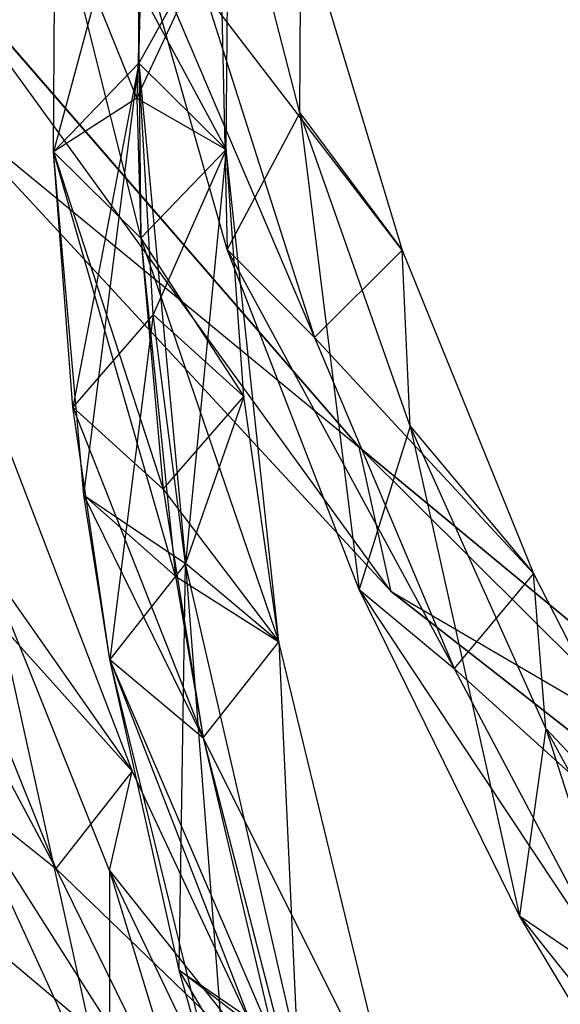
# Model space of a CAD drawing. Extents: x 5.4 to 34.8, y -14.7 to 14.7.
# Tile 36 of 251: x 12.4 to 13.7, y -8.4 to -6. Entities that reach past the tile are written whole.
import ezdxf

# ---------------------------------------------------------------- set-up
doc = ezdxf.new("R2010")
doc.units = 0
doc.header["$LTSCALE"] = 2.54
doc.layers.get('0').update_dxf_attribs({"color": 13, "linetype": 'CONTINUOUS'})

# ---------------------------------------------------------------- blocks, each defined once
blk = doc.blocks.new('BOHO_S_PM_7777_STL')
at = {"color": 0}
for p, q in [((13.0734, -6.2611, 19.8256), (12.8719, -5.4776, 20.2033)), ((12.8719, -5.4776, 20.2033), (12.8979, -6.5924, 19.7621)), ((12.8719, -5.4776, 20.2033), (12.8979, -6.5924, 19.7621)), ((13.0734, -6.2611, 19.8256), (12.8719, -5.4776, 20.2033)), ((12.6987, -5.5309, 19.922), (12.4772, -6.3562, 19.4188)), ((12.6987, -5.5309, 19.922), (12.4772, -6.3562, 19.4188)), ((12.6839, -6.1411, 19.4536), (12.6987, -5.5309, 19.922)), ((12.6839, -6.1411, 19.4536), (12.6987, -5.5309, 19.922)), ((12.6979, -5.6444, 20.1665), (12.6787, -6.2259, 19.7198)), ((12.6979, -5.6444, 20.1665), (12.6787, -6.2259, 19.7198)), ((12.4772, -6.3562, 19.4188), (12.48, -5.735, 19.8953)), ((12.4772, -6.3562, 19.4188), (12.48, -5.735, 19.8953)), ((12.4772, -6.3562, 19.4188), (12.48, -5.735, 19.8953)), ((12.48, -5.735, 19.8953), (12.6886, -6.5652, 19.4599)), ((12.48, -5.735, 19.8953), (12.6886, -6.5652, 19.4599)), ((12.6787, -6.2259, 19.7198), (12.48, -5.735, 19.8953)), ((12.6787, -6.2259, 19.7198), (12.48, -5.735, 19.8953)), ((12.8979, -6.5924, 19.7621), (12.6543, -5.7383, 20.164)), ((12.6543, -5.7383, 20.164), (13.109, -6.8053, 19.7535)), ((12.6543, -5.7383, 20.164), (13.109, -6.8053, 19.7535)), ((12.8979, -6.5924, 19.7621), (12.6543, -5.7383, 20.164)), ((12.6787, -6.2259, 19.7198), (12.9005, -5.7505, 19.9546)), ((12.6787, -6.2259, 19.7198), (12.9005, -5.7505, 19.9546)), ((12.9005, -5.7505, 19.9546), (12.6839, -6.1411, 19.4536)), ((12.9005, -5.7505, 19.9546), (12.6839, -6.1411, 19.4536)), ((12.8954, -6.3501, 19.4947), (12.9005, -5.7505, 19.9546)), ((12.8954, -6.3501, 19.4947), (12.9005, -5.7505, 19.9546)), ((12.8954, -6.3501, 19.4947), (12.9005, -5.7505, 19.9546)), ((13.0734, -6.2611, 19.8256), (13.0763, -5.782, 20.1641)), ((13.0734, -6.2611, 19.8256), (13.0763, -5.782, 20.1641)), ((13.0763, -5.782, 20.1641), (13.3221, -6.5942, 19.7575)), ((13.0763, -5.782, 20.1641), (13.3221, -6.5942, 19.7575)), ((13.2175, -7.0714, 19.3975), (12.1477, -5.8385, 19.3975)), ((12.1477, -5.8385, 19.3975), (13.2175, -7.0714, 19.1975)), ((13.2175, -7.0714, 19.1975), (12.1477, -5.8385, 19.1975)), ((12.1477, -5.8385, 19.3975), (13.2175, -7.0714, 19.1975)), ((13.2175, -7.0714, 19.3975), (12.1477, -5.8385, 19.3975)), ((13.2949, -7.4203, 19.1975), (12.1477, -5.8385, 19.1975)), ((13.2175, -7.0714, 19.1975), (12.1477, -5.8385, 19.1975)), ((13.2949, -7.4203, 19.1975), (12.1477, -5.8385, 19.1975)), ((12.6818, -5.9545, 19.9279), (12.8954, -6.3501, 19.4947)), ((12.6818, -5.9545, 19.9279), (12.8954, -6.3501, 19.4947)), ((12.6818, -5.9545, 19.9279), (12.6886, -6.5652, 19.4599)), ((12.6818, -5.9545, 19.9279), (12.6886, -6.5652, 19.4599)), ((13.3221, -6.5942, 19.7575), (12.8434, -5.9711, 20.1586)), ((12.8434, -5.9711, 20.1586), (13.109, -6.8053, 19.7535)), ((13.3221, -6.5942, 19.7575), (12.8434, -5.9711, 20.1586)), ((12.8434, -5.9711, 20.1586), (13.109, -6.8053, 19.7535)), ((12.6839, -6.1411, 19.4536), (12.4772, -6.3562, 19.4188)), ((12.6839, -6.1411, 19.4536), (12.4772, -6.3562, 19.4188)), ((12.6839, -6.1411, 19.4536), (12.4772, -6.3562, 19.4188)), ((12.6839, -6.1411, 19.4536), (12.5234, -6.974, 18.9443)), ((12.6839, -6.1411, 19.4536), (12.5234, -6.974, 18.9443)), ((12.55, -7.1876, 18.7793), (12.6839, -6.1411, 19.4536)), ((12.55, -7.1876, 18.7793), (12.6839, -6.1411, 19.4536)), ((12.8954, -6.3501, 19.4947), (12.6839, -6.1411, 19.4536)), ((12.8954, -6.3501, 19.4947), (12.6839, -6.1411, 19.4536)), ((12.7182, -6.7495, 18.987), (12.6839, -6.1411, 19.4536)), ((12.7182, -6.7495, 18.987), (12.6839, -6.1411, 19.4536)), ((12.6839, -6.1411, 19.4536), (12.7968, -7.3531, 18.5201)), ((12.8954, -6.3501, 19.4947), (12.6839, -6.1411, 19.4536)), ((12.6839, -6.1411, 19.4536), (12.7968, -7.3531, 18.5201)), ((12.193, -6.2291, 19.3975), (13.2175, -7.0714, 19.3975)), ((12.193, -6.2291, 19.3975), (13.2175, -7.0714, 19.3975)), ((12.193, -6.2291, 19.3975), (13.2949, -7.4203, 19.3975)), ((13.2949, -7.4203, 19.1975), (12.193, -6.2291, 19.1975)), ((13.2949, -7.4203, 19.1975), (12.193, -6.2291, 19.1975)), ((13.2949, -7.4203, 19.1975), (12.193, -6.2291, 19.3975)), ((13.2949, -7.4203, 19.1975), (12.193, -6.2291, 19.3975)), ((12.193, -6.2291, 19.3975), (13.2949, -7.4203, 19.3975)), ((12.6787, -6.2259, 19.7198), (12.4772, -6.3562, 19.4188)), ((12.6787, -6.2259, 19.7198), (12.4772, -6.3562, 19.4188)), ((12.6787, -6.2259, 19.7198), (12.8954, -6.3501, 19.4947)), ((12.6787, -6.2259, 19.7198), (12.8954, -6.3501, 19.4947)), ((12.6787, -6.2259, 19.7198), (12.6886, -6.5652, 19.4599)), ((12.6787, -6.2259, 19.7198), (12.6886, -6.5652, 19.4599)), ((13.0734, -6.2611, 19.8256), (12.8979, -6.5924, 19.7621)), ((13.0734, -6.2611, 19.8256), (12.8979, -6.5924, 19.7621)), ((13.3413, -7.0202, 19.4422), (13.0734, -6.2611, 19.8256)), ((13.0734, -6.2611, 19.8256), (13.3221, -6.5942, 19.7575)), ((13.0734, -6.2611, 19.8256), (13.3221, -6.5942, 19.7575)), ((13.0734, -6.2611, 19.8256), (13.2175, -7.4159, 19.3556)), ((13.0734, -6.2611, 19.8256), (13.2175, -7.4159, 19.3556)), ((13.3413, -7.0202, 19.4422), (13.0734, -6.2611, 19.8256)), ((12.5234, -6.974, 18.9443), (12.4772, -6.3562, 19.4188)), ((12.4772, -6.3562, 19.4188), (12.6886, -6.5652, 19.4599)), ((12.4772, -6.3562, 19.4188), (12.6886, -6.5652, 19.4599)), ((12.4772, -6.3562, 19.4188), (12.7429, -7.173, 18.9926)), ((12.4772, -6.3562, 19.4188), (12.7429, -7.173, 18.9926)), ((12.5234, -6.974, 18.9443), (12.4772, -6.3562, 19.4188)), ((12.55, -7.1876, 18.7793), (12.4772, -6.3562, 19.4188)), ((12.7721, -7.3833, 18.8297), (12.4772, -6.3562, 19.4188)), ((12.55, -7.1876, 18.7793), (12.4772, -6.3562, 19.4188)), ((12.4772, -6.3562, 19.4188), (12.6886, -6.5652, 19.4599)), ((12.7721, -7.3833, 18.8297), (12.4772, -6.3562, 19.4188)), ((12.4772, -6.3562, 19.4188), (12.6886, -6.5652, 19.4599)), ((12.6886, -6.5652, 19.4599), (12.8954, -6.3501, 19.4947)), ((12.6886, -6.5652, 19.4599), (12.8954, -6.3501, 19.4947)), ((12.6886, -6.5652, 19.4599), (12.8954, -6.3501, 19.4947)), ((12.6886, -6.5652, 19.4599), (12.8954, -6.3501, 19.4947)), ((12.8954, -6.3501, 19.4947), (12.7182, -6.7495, 18.987)), ((12.8954, -6.3501, 19.4947), (12.7182, -6.7495, 18.987)), ((12.8954, -6.3501, 19.4947), (12.7968, -7.3531, 18.5201)), ((12.8954, -6.3501, 19.4947), (12.7968, -7.3531, 18.5201)), ((12.9377, -6.9485, 19.0352), (12.8954, -6.3501, 19.4947)), ((12.9377, -6.9485, 19.0352), (12.8954, -6.3501, 19.4947)), ((13.0231, -7.5428, 18.5741), (12.8954, -6.3501, 19.4947)), ((13.0231, -7.5428, 18.5741), (12.8954, -6.3501, 19.4947)), ((12.6886, -6.5652, 19.4599), (12.9377, -6.9485, 19.0352)), ((12.6886, -6.5652, 19.4599), (12.9377, -6.9485, 19.0352)), ((12.6886, -6.5652, 19.4599), (12.7429, -7.173, 18.9926)), ((12.6886, -6.5652, 19.4599), (12.7429, -7.173, 18.9926)), ((12.6886, -6.5652, 19.4599), (13.0231, -7.5428, 18.5741)), ((12.6886, -6.5652, 19.4599), (13.0231, -7.5428, 18.5741)), ((12.6886, -6.5652, 19.4599), (12.7721, -7.3833, 18.8297)), ((12.6886, -6.5652, 19.4599), (12.7721, -7.3833, 18.8297)), ((13.2175, -7.4159, 19.3556), (12.8979, -6.5924, 19.7621)), ((12.8979, -6.5924, 19.7621), (13.109, -6.8053, 19.7535)), ((12.8979, -6.5924, 19.7621), (13.109, -6.8053, 19.7535)), ((12.8979, -6.5924, 19.7621), (13.4481, -7.6074, 19.3426)), ((12.8979, -6.5924, 19.7621), (13.4481, -7.6074, 19.3426)), ((13.2175, -7.4159, 19.3556), (12.8979, -6.5924, 19.7621)), ((13.3221, -6.5942, 19.7575), (13.109, -6.8053, 19.7535)), ((13.3221, -6.5942, 19.7575), (13.109, -6.8053, 19.7535)), ((13.3413, -7.0202, 19.4422), (13.3221, -6.5942, 19.7575)), ((13.3221, -6.5942, 19.7575), (13.6398, -7.3766, 19.3432)), ((13.3413, -7.0202, 19.4422), (13.3221, -6.5942, 19.7575)), ((13.3221, -6.5942, 19.7575), (13.6398, -7.3766, 19.3432)), ((12.7182, -6.7495, 18.987), (12.5234, -6.974, 18.9443)), ((12.7182, -6.7495, 18.987), (12.5234, -6.974, 18.9443)), ((12.7182, -6.7495, 18.987), (12.6136, -7.5855, 18.4696)), ((12.7182, -6.7495, 18.987), (12.6136, -7.5855, 18.4696)), ((12.9377, -6.9485, 19.0352), (12.7182, -6.7495, 18.987)), ((12.9377, -6.9485, 19.0352), (12.7182, -6.7495, 18.987)), ((12.7968, -7.3531, 18.5201), (12.7182, -6.7495, 18.987)), ((12.7968, -7.3531, 18.5201), (12.7182, -6.7495, 18.987)), ((13.6398, -7.3766, 19.3432), (13.109, -6.8053, 19.7535)), ((13.109, -6.8053, 19.7535), (13.4481, -7.6074, 19.3426)), ((13.6398, -7.3766, 19.3432), (13.109, -6.8053, 19.7535)), ((13.109, -6.8053, 19.7535), (13.4481, -7.6074, 19.3426)), ((12.7429, -7.173, 18.9926), (12.9377, -6.9485, 19.0352)), ((12.7429, -7.173, 18.9926), (12.9377, -6.9485, 19.0352)), ((12.9377, -6.9485, 19.0352), (12.7968, -7.3531, 18.5201)), ((12.9377, -6.9485, 19.0352), (12.7968, -7.3531, 18.5201)), ((13.0231, -7.5428, 18.5741), (12.9377, -6.9485, 19.0352)), ((13.0231, -7.5428, 18.5741), (12.9377, -6.9485, 19.0352)), ((12.6136, -7.5855, 18.4696), (12.5234, -6.974, 18.9443)), ((12.5234, -6.974, 18.9443), (12.7429, -7.173, 18.9926)), ((12.5234, -6.974, 18.9443), (12.7429, -7.173, 18.9926)), ((12.5234, -6.974, 18.9443), (12.8399, -7.7752, 18.5236)), ((12.5234, -6.974, 18.9443), (12.8399, -7.7752, 18.5236)), ((12.6136, -7.5855, 18.4696), (12.5234, -6.974, 18.9443)), ((13.3413, -7.0202, 19.4422), (13.2175, -7.4159, 19.3556)), ((13.3413, -7.0202, 19.4422), (13.2175, -7.4159, 19.3556)), ((13.6698, -7.7525, 19.0518), (13.3413, -7.0202, 19.4422)), ((13.3413, -7.0202, 19.4422), (13.6398, -7.3766, 19.3432)), ((13.3413, -7.0202, 19.4422), (13.6398, -7.3766, 19.3432)), ((13.3413, -7.0202, 19.4422), (13.6062, -8.206, 18.9428)), ((13.3413, -7.0202, 19.4422), (13.6062, -8.206, 18.9428)), ((13.6698, -7.7525, 19.0518), (13.3413, -7.0202, 19.4422)), ((12.3675, -7.075, 18.4835), (12.6674, -7.8558, 18.0347)), ((12.3675, -7.075, 18.4835), (12.6674, -7.8558, 18.0347)), ((13.2949, -7.4203, 19.3975), (13.2175, -7.0714, 19.3975)), ((13.2949, -7.4203, 19.3975), (13.2175, -7.0714, 19.3975)), ((14.4755, -8.1114, 19.3975), (13.2175, -7.0714, 19.3975)), ((13.2175, -7.0714, 19.3975), (13.2175, -7.0714, 19.1975)), ((13.2175, -7.0714, 19.3975), (13.2175, -7.0714, 19.1975)), ((13.2175, -7.0714, 19.3975), (14.4755, -8.1114, 19.1975)), ((14.4755, -8.1114, 19.1975), (13.2175, -7.0714, 19.1975)), ((13.2175, -7.0714, 19.3975), (14.4755, -8.1114, 19.1975)), ((14.4755, -8.1114, 19.3975), (13.2175, -7.0714, 19.3975)), ((14.5736, -8.4194, 19.1975), (13.2175, -7.0714, 19.1975)), ((14.4755, -8.1114, 19.1975), (13.2175, -7.0714, 19.1975)), ((14.5736, -8.4194, 19.1975), (13.2175, -7.0714, 19.1975)), ((13.2949, -7.4203, 19.1975), (13.2175, -7.0714, 19.1975)), ((13.2949, -7.4203, 19.1975), (13.2175, -7.0714, 19.1975)), ((11.945, -7.0846, 18.5218), (12.4825, -8.0912, 18.0552)), ((11.945, -7.0846, 18.5218), (12.4825, -8.0912, 18.0552)), ((12.7429, -7.173, 18.9926), (13.0231, -7.5428, 18.5741)), ((12.7429, -7.173, 18.9926), (13.0231, -7.5428, 18.5741)), ((12.7429, -7.173, 18.9926), (12.8399, -7.7752, 18.5236)), ((12.7429, -7.173, 18.9926), (12.8399, -7.7752, 18.5236)), ((12.6136, -7.5855, 18.4696), (12.55, -7.1876, 18.7793)), ((12.55, -7.1876, 18.7793), (12.7968, -7.3531, 18.5201)), ((12.55, -7.1876, 18.7793), (12.7968, -7.3531, 18.5201)), ((12.8399, -7.7752, 18.5236), (12.55, -7.1876, 18.7793)), ((12.6136, -7.5855, 18.4696), (12.55, -7.1876, 18.7793)), ((12.8399, -7.7752, 18.5236), (12.55, -7.1876, 18.7793)), ((12.7721, -7.3833, 18.8297), (12.55, -7.1876, 18.7793)), ((12.7721, -7.3833, 18.8297), (12.55, -7.1876, 18.7793)), ((12.6674, -7.8558, 18.0347), (12.1604, -7.2918, 18.4955)), ((12.1604, -7.2918, 18.4955), (12.4825, -8.0912, 18.0552)), ((12.6674, -7.8558, 18.0347), (12.1604, -7.2918, 18.4955)), ((12.1604, -7.2918, 18.4955), (12.4825, -8.0912, 18.0552)), ((12.6123, -8.0961, 17.8252), (12.3164, -7.3571, 18.2447)), ((12.3164, -7.3571, 18.2447), (12.6674, -7.8558, 18.0347)), ((12.3164, -7.3571, 18.2447), (12.6674, -7.8558, 18.0347)), ((12.3164, -7.3571, 18.2447), (12.6127, -8.6976, 17.6473)), ((12.3164, -7.3571, 18.2447), (12.6127, -8.6976, 17.6473)), ((12.6123, -8.0961, 17.8252), (12.3164, -7.3571, 18.2447)), ((12.7968, -7.3531, 18.5201), (12.6136, -7.5855, 18.4696)), ((12.7968, -7.3531, 18.5201), (12.6136, -7.5855, 18.4696)), ((12.7968, -7.3531, 18.5201), (12.6136, -7.5855, 18.4696)), ((12.7968, -7.3531, 18.5201), (12.6136, -7.5855, 18.4696)), ((12.7812, -8.3373, 17.8719), (12.7968, -7.3531, 18.5201)), ((12.7812, -8.3373, 17.8719), (12.7968, -7.3531, 18.5201)), ((13.0231, -7.5428, 18.5741), (12.7968, -7.3531, 18.5201)), ((13.0231, -7.5428, 18.5741), (12.7968, -7.3531, 18.5201)), ((13.0688, -8.5336, 17.5773), (12.7968, -7.3531, 18.5201)), ((12.7968, -7.3531, 18.5201), (12.9068, -8.7773, 17.5111)), ((12.7968, -7.3531, 18.5201), (12.9068, -8.7773, 17.5111)), ((13.0688, -8.5336, 17.5773), (12.7968, -7.3531, 18.5201)), ((13.0688, -8.5336, 17.5773), (12.7968, -7.3531, 18.5201)), ((13.0231, -7.5428, 18.5741), (12.7968, -7.3531, 18.5201)), ((12.7721, -7.3833, 18.8297), (13.0231, -7.5428, 18.5741)), ((12.7721, -7.3833, 18.8297), (13.0231, -7.5428, 18.5741)), ((12.7721, -7.3833, 18.8297), (12.8399, -7.7752, 18.5236)), ((12.7721, -7.3833, 18.8297), (12.8399, -7.7752, 18.5236)), ((13.6398, -7.3766, 19.3432), (13.4481, -7.6074, 19.3426)), ((13.6398, -7.3766, 19.3432), (13.4481, -7.6074, 19.3426)), ((13.6698, -7.7525, 19.0518), (13.6398, -7.3766, 19.3432)), ((13.6398, -7.3766, 19.3432), (14.0223, -8.1264, 18.9191)), ((13.6698, -7.7525, 19.0518), (13.6398, -7.3766, 19.3432)), ((13.6398, -7.3766, 19.3432), (14.0223, -8.1264, 18.9191)), ((13.6062, -8.206, 18.9428), (13.2175, -7.4159, 19.3556)), ((13.2175, -7.4159, 19.3556), (13.4481, -7.6074, 19.3426)), ((13.2175, -7.4159, 19.3556), (13.4481, -7.6074, 19.3426)), ((13.2175, -7.4159, 19.3556), (13.8537, -8.3745, 18.9239)), ((13.2175, -7.4159, 19.3556), (13.8537, -8.3745, 18.9239)), ((13.6062, -8.206, 18.9428), (13.2175, -7.4159, 19.3556)), ((13.2949, -7.4203, 19.3975), (14.4755, -8.1114, 19.3975)), ((13.2949, -7.4203, 19.3975), (14.4755, -8.1114, 19.3975)), ((13.2949, -7.4203, 19.3975), (14.5736, -8.4194, 19.3975)), ((14.5736, -8.4194, 19.1975), (13.2949, -7.4203, 19.1975)), ((13.2949, -7.4203, 19.1975), (13.2949, -7.4203, 19.3975)), ((13.2949, -7.4203, 19.1975), (13.2949, -7.4203, 19.3975)), ((14.5736, -8.4194, 19.1975), (13.2949, -7.4203, 19.1975)), ((14.5736, -8.4194, 19.1975), (13.2949, -7.4203, 19.3975)), ((14.5736, -8.4194, 19.1975), (13.2949, -7.4203, 19.3975)), ((13.2949, -7.4203, 19.3975), (14.5736, -8.4194, 19.3975)), ((12.8399, -7.7752, 18.5236), (13.0231, -7.5428, 18.5741)), ((12.8399, -7.7752, 18.5236), (13.0231, -7.5428, 18.5741)), ((12.8399, -7.7752, 18.5236), (13.0231, -7.5428, 18.5741)), ((13.3055, -8.7075, 17.6383), (13.0231, -7.5428, 18.5741)), ((13.0231, -7.5428, 18.5741), (13.0688, -8.5336, 17.5773)), ((13.0231, -7.5428, 18.5741), (13.0688, -8.5336, 17.5773)), ((13.3055, -8.7075, 17.6383), (13.0231, -7.5428, 18.5741)), ((12.9068, -8.7773, 17.5111), (12.6136, -7.5855, 18.4696)), ((12.6136, -7.5855, 18.4696), (12.8399, -7.7752, 18.5236)), ((12.6136, -7.5855, 18.4696), (12.8399, -7.7752, 18.5236)), ((12.6136, -7.5855, 18.4696), (13.1435, -8.9512, 17.5722)), ((12.6136, -7.5855, 18.4696), (13.1435, -8.9512, 17.5722)), ((12.9068, -8.7773, 17.5111), (12.6136, -7.5855, 18.4696)), ((12.7812, -8.3373, 17.8719), (12.6136, -7.5855, 18.4696)), ((13.0145, -8.5166, 17.9311), (12.6136, -7.5855, 18.4696)), ((12.7812, -8.3373, 17.8719), (12.6136, -7.5855, 18.4696)), ((13.0145, -8.5166, 17.9311), (12.6136, -7.5855, 18.4696)), ((12.6136, -7.5855, 18.4696), (12.8399, -7.7752, 18.5236)), ((12.6136, -7.5855, 18.4696), (12.8399, -7.7752, 18.5236)), ((14.0223, -8.1264, 18.9191), (13.4481, -7.6074, 19.3426)), ((13.4481, -7.6074, 19.3426), (13.8537, -8.3745, 18.9239)), ((14.0223, -8.1264, 18.9191), (13.4481, -7.6074, 19.3426)), ((13.4481, -7.6074, 19.3426), (13.8537, -8.3745, 18.9239)), ((13.6698, -7.7525, 19.0518), (13.6062, -8.206, 18.9428)), ((13.6698, -7.7525, 19.0518), (13.6062, -8.206, 18.9428)), ((14.0534, -8.4554, 18.6531), (13.6698, -7.7525, 19.0518)), ((13.6698, -7.7525, 19.0518), (14.0223, -8.1264, 18.9191)), ((13.6698, -7.7525, 19.0518), (14.0223, -8.1264, 18.9191)), ((13.6698, -7.7525, 19.0518), (14.0573, -8.9595, 18.5218)), ((13.6698, -7.7525, 19.0518), (14.0573, -8.9595, 18.5218)), ((14.0534, -8.4554, 18.6531), (13.6698, -7.7525, 19.0518)), ((12.8399, -7.7752, 18.5236), (13.3055, -8.7075, 17.6383)), ((12.8399, -7.7752, 18.5236), (13.3055, -8.7075, 17.6383)), ((12.8399, -7.7752, 18.5236), (13.1435, -8.9512, 17.5722)), ((12.8399, -7.7752, 18.5236), (13.1435, -8.9512, 17.5722)), ((12.8399, -7.7752, 18.5236), (13.0145, -8.5166, 17.9311)), ((12.8399, -7.7752, 18.5236), (13.3055, -8.7075, 17.6383)), ((12.8399, -7.7752, 18.5236), (13.0145, -8.5166, 17.9311)), ((12.6674, -7.8558, 18.0347), (12.4825, -8.0912, 18.0552)), ((12.6674, -7.8558, 18.0347), (12.4825, -8.0912, 18.0552)), ((12.6123, -8.0961, 17.8252), (12.6674, -7.8558, 18.0347)), ((12.6123, -8.0961, 17.8252), (12.6674, -7.8558, 18.0347)), ((12.6674, -7.8558, 18.0347), (13.0205, -8.6088, 17.5712)), ((12.6674, -7.8558, 18.0347), (13.0205, -8.6088, 17.5712)), ((12.6127, -8.6976, 17.6473), (12.2497, -7.9054, 18.0906)), ((12.2497, -7.9054, 18.0906), (12.4825, -8.0912, 18.0552)), ((12.2497, -7.9054, 18.0906), (12.4825, -8.0912, 18.0552)), ((12.2497, -7.9054, 18.0906), (12.8602, -8.8607, 17.6012)), ((12.2497, -7.9054, 18.0906), (12.8602, -8.8607, 17.6012)), ((12.6127, -8.6976, 17.6473), (12.2497, -7.9054, 18.0906)), ((11.9868, -7.9943, 17.1618), (13.7028, -9.4278, 17.1618)), ((11.9868, -7.9943, 17.1618), (13.7028, -9.4278, 17.1618)), ((13.0205, -8.6088, 17.5712), (12.4825, -8.0912, 18.0552)), ((12.4825, -8.0912, 18.0552), (12.8602, -8.8607, 17.6012)), ((13.0205, -8.6088, 17.5712), (12.4825, -8.0912, 18.0552)), ((12.4825, -8.0912, 18.0552), (12.8602, -8.8607, 17.6012)), ((12.9547, -8.8097, 17.3934), (12.6123, -8.0961, 17.8252)), ((12.6123, -8.0961, 17.8252), (13.0205, -8.6088, 17.5712)), ((12.6123, -8.0961, 17.8252), (13.0205, -8.6088, 17.5712)), ((12.6123, -8.0961, 17.8252), (12.6127, -8.6976, 17.6473)), ((12.6123, -8.0961, 17.8252), (12.6127, -8.6976, 17.6473)), ((12.6123, -8.0961, 17.8252), (13.0282, -9.4566, 17.1895)), ((12.6123, -8.0961, 17.8252), (13.0282, -9.4566, 17.1895)), ((12.9547, -8.8097, 17.3934), (12.6123, -8.0961, 17.8252)), ((14.0573, -8.9595, 18.5218), (13.6062, -8.206, 18.9428)), ((13.6062, -8.206, 18.9428), (13.8537, -8.3745, 18.9239)), ((13.6062, -8.206, 18.9428), (13.8537, -8.3745, 18.9239)), ((13.6062, -8.206, 18.9428), (14.319, -9.1039, 18.4955)), ((13.6062, -8.206, 18.9428), (14.319, -9.1039, 18.4955)), ((14.0573, -8.9595, 18.5218), (13.6062, -8.206, 18.9428)), ((12.9068, -8.7773, 17.5111), (12.7812, -8.3373, 17.8719)), ((12.7812, -8.3373, 17.8719), (13.0688, -8.5336, 17.5773)), ((12.7812, -8.3373, 17.8719), (13.0688, -8.5336, 17.5773)), ((13.1435, -8.9512, 17.5722), (12.7812, -8.3373, 17.8719)), ((12.9068, -8.7773, 17.5111), (12.7812, -8.3373, 17.8719)), ((13.1435, -8.9512, 17.5722), (12.7812, -8.3373, 17.8719)), ((13.0145, -8.5166, 17.9311), (12.7812, -8.3373, 17.8719)), ((13.0145, -8.5166, 17.9311), (12.7812, -8.3373, 17.8719))]:
    blk.add_line(p, q, dxfattribs=at)

msp = doc.modelspace()

# ---------------------------------------------------------------- block references
at = {"color": 0}
msp.add_blockref('BOHO_S_PM_7777_STL', (0, 0), dxfattribs=at)

doc.saveas('drawing.dxf')
